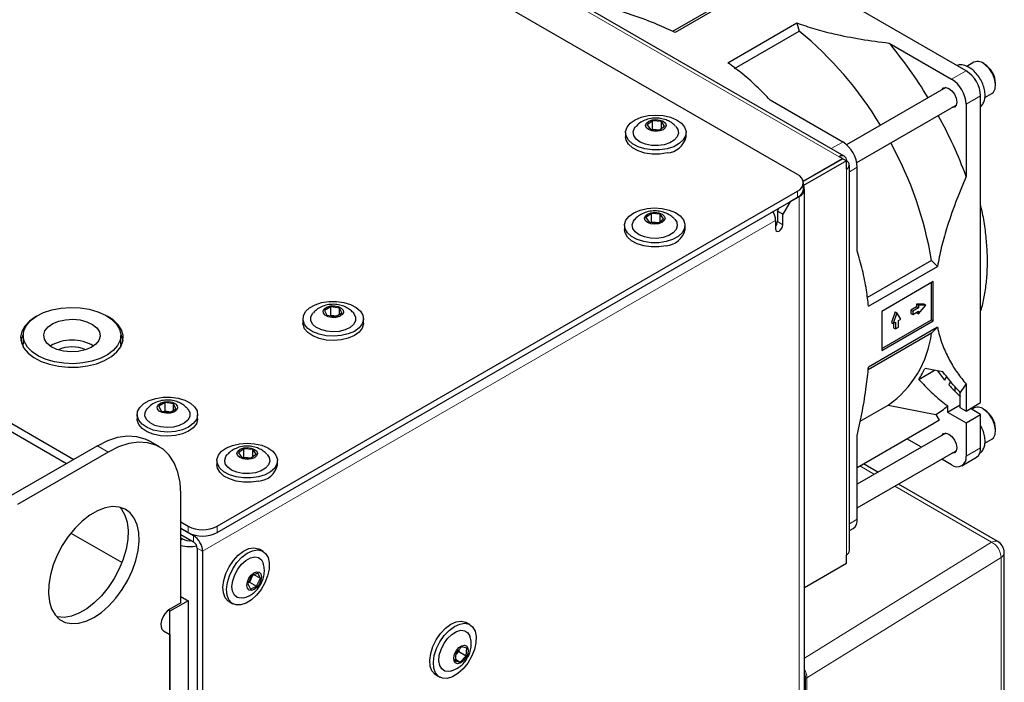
# Paper-space layout 'Blatt4' of a CAD drawing. Header units: millimetres. Extents: x 5 to 418, y 2 to 292.
# Tile 70 of 71: x 302 to 350, y 194 to 226. Entities that reach past the tile are written whole.
import ezdxf

# ---------------------------------------------------------------- set-up
doc = ezdxf.new("R2010")
doc.units = ezdxf.units.MM

psp = doc.layouts.new('Blatt4')

# ---------------------------------------------------------------- linework, layer by layer
at = {"color": 7, "linetype": 'Continuous', "lineweight": 25}
for p, q in [((340.085, 218.941), (283.163, 251.801)), ((342.368, 219.833), (308.426, 239.427)), ((253.747, 234.146), (304.481, 204.858)), ((254.1, 234.351), (304.835, 205.062)), ((348.305, 223.992), (333.456, 232.564)), ((334.015, 225.918), (337.1, 227.699)), ((337.493, 227.803), (334.137, 225.865)), ((336.7, 224.385), (340.056, 226.323)), ((337.023, 224.111), (340.17, 225.927)), ((340.056, 226.323), (340.17, 225.927)), ((344.554, 225.341), (347.598, 223.584)), ((348.685, 224.406), (348.338, 224.205)), ((349.194, 224.321), (349.123, 224.362)), ((347.314, 223.181), (342.477, 220.389)), ((349.742, 223.291), (349.742, 223.372)), ((342.294, 220.522), (338.763, 222.561)), ((349.012, 207.825), (349.012, 222.767)), ((349.217, 222.692), (349.56, 222.89)), ((342.977, 219.523), (347.814, 222.315)), ((348.305, 222.359), (348.305, 218.844)), ((333.029, 221.561), (332.762, 221.364)), ((332.762, 221.364), (332.923, 221.132)), ((332.923, 221.132), (333.351, 221.097)), ((332.994, 221.126), (333.029, 221.153)), ((333.458, 221.525), (333.029, 221.561)), ((333.029, 221.153), (333.029, 221.561)), ((333.029, 221.153), (333.387, 221.123)), ((333.029, 221.153), (333.038, 221.123)), ((333.351, 221.097), (333.619, 221.293)), ((333.619, 221.293), (333.458, 221.525)), ((333.458, 221.175), (333.458, 221.525)), ((331.715, 220.982), (331.715, 220.778)), ((334.665, 220.778), (334.665, 220.982)), ((340.368, 218.614), (342.277, 219.716)), ((342.294, 219.706), (340.372, 218.596)), ((342.277, 219.716), (342.118, 219.808)), ((342.277, 219.696), (342.277, 219.716)), ((342.294, 219.706), (342.471, 219.604)), ((342.471, 219.604), (340.379, 218.396)), ((342.471, 219.196), (342.471, 219.604)), ((342.618, 200.619), (342.618, 219.4)), ((343.001, 215.22), (343.001, 219.298)), ((340.378, 218.226), (340.378, 218.533)), ((311.818, 201.806), (340.085, 218.124)), ((311.818, 201.5), (340.085, 217.818)), ((340.173, 217.869), (339.731, 217.614)), ((340.429, 190.423), (340.429, 218.226)), ((339.112, 217.155), (339.201, 217.308)), ((339.731, 217.614), (339.378, 217.002)), ((332.976, 217.04), (332.709, 216.844)), ((332.709, 216.844), (332.87, 216.611)), ((333.405, 217.005), (332.976, 217.04)), ((332.976, 216.632), (332.976, 217.04)), ((333.566, 216.773), (333.405, 217.005)), ((333.405, 216.654), (333.405, 217.005)), ((339.378, 217.002), (339.112, 217.155)), ((339.112, 217.155), (339.112, 216.644)), ((339.378, 216.491), (339.378, 217.002)), ((331.662, 216.461), (331.662, 216.257)), ((332.87, 216.611), (333.298, 216.576)), ((332.941, 216.606), (332.976, 216.632)), ((332.976, 216.632), (333.334, 216.602)), ((332.976, 216.632), (332.985, 216.602)), ((333.298, 216.576), (333.566, 216.773)), ((334.612, 216.257), (334.612, 216.461)), ((339.024, 216.696), (339.024, 216.287)), ((346.621, 214.754), (343.474, 212.938)), ((343.55, 212.521), (346.907, 214.458)), ((346.621, 214.754), (346.907, 214.458)), ((346.702, 213.722), (344.191, 212.273)), ((346.614, 211.867), (346.614, 213.671)), ((346.702, 211.816), (346.702, 213.722)), ((317.36, 212.498), (317.056, 212.32)), ((317.779, 212.435), (317.36, 212.498)), ((317.36, 212.089), (317.36, 212.498)), ((345.895, 212.495), (345.616, 212.334)), ((346.257, 212.62), (345.895, 212.624)), ((345.895, 212.624), (345.895, 212.495)), ((345.895, 212.624), (345.983, 212.573)), ((345.895, 212.495), (345.983, 212.444)), ((345.983, 212.573), (345.983, 212.444)), ((346.345, 212.569), (345.983, 212.573)), ((345.983, 212.146), (346.345, 212.569)), ((346.257, 212.62), (346.345, 212.569)), ((317.056, 212.32), (317.171, 212.079)), ((317.171, 212.079), (317.59, 212.016)), ((317.307, 212.058), (317.36, 212.089)), ((317.36, 212.089), (317.643, 212.047)), ((317.36, 212.089), (317.368, 212.049)), ((317.59, 212.016), (317.894, 212.194)), ((317.894, 212.194), (317.779, 212.435)), ((317.779, 212.126), (317.779, 212.435)), ((344.191, 212.273), (344.191, 210.366)), ((344.848, 212.252), (344.663, 211.727)), ((344.936, 212.201), (344.751, 211.676)), ((344.848, 212.252), (344.936, 212.201)), ((345.121, 211.889), (344.936, 212.201)), ((345.616, 212.334), (345.616, 212.165)), ((345.616, 212.334), (345.704, 212.283)), ((345.616, 212.165), (345.704, 212.114)), ((345.983, 212.444), (345.704, 212.283)), ((345.704, 212.283), (345.704, 212.114)), ((345.704, 212.114), (345.983, 212.275)), ((345.895, 212.224), (345.895, 212.197)), ((345.895, 212.197), (345.983, 212.146)), ((345.983, 212.275), (345.983, 212.146)), ((316, 211.91), (316, 211.705)), ((318.95, 211.705), (318.95, 211.91)), ((344.191, 210.468), (346.614, 211.867)), ((344.191, 210.366), (346.702, 211.816)), ((344.663, 211.727), (344.751, 211.676)), ((344.751, 211.676), (344.863, 211.74)), ((344.774, 211.689), (344.774, 211.469)), ((344.863, 211.74), (344.863, 211.418)), ((345.009, 211.825), (345.121, 211.889)), ((345.009, 211.503), (345.009, 211.825)), ((346.614, 211.867), (346.702, 211.816)), ((302.372, 211.093), (302.372, 210.685)), ((307.122, 210.685), (307.122, 211.093)), ((346.621, 211.21), (343.535, 209.428)), ((346.907, 211.498), (343.55, 209.561)), ((344.774, 211.469), (344.863, 211.418)), ((344.863, 211.418), (345.009, 211.503)), ((346.907, 211.498), (346.621, 211.21)), ((307.122, 210.685), (307.102, 210.506)), ((346, 208.959), (346.766, 209.401)), ((347.177, 209.319), (346.302, 209.495)), ((346.903, 209.374), (347.254, 208.928)), ((348.305, 208.727), (348.305, 207.416)), ((347.776, 208.37), (347.778, 208.59)), ((348.022, 207.58), (348.022, 208.326)), ((309.281, 207.834), (308.977, 207.656)), ((309.7, 207.771), (309.281, 207.834)), ((309.281, 207.426), (309.281, 207.834)), ((309.815, 207.53), (309.7, 207.771)), ((309.7, 207.462), (309.7, 207.771)), ((343.145, 206.92), (344.509, 207.707)), ((344.509, 207.707), (346.828, 207.242)), ((347.403, 207.365), (348.022, 207.723)), ((348.305, 207.416), (349.012, 207.825)), ((307.921, 207.246), (307.921, 207.042)), ((308.977, 207.656), (309.092, 207.415)), ((309.092, 207.415), (309.511, 207.352)), ((309.228, 207.394), (309.281, 207.426)), ((309.281, 207.426), (309.564, 207.383)), ((309.281, 207.426), (309.29, 207.385)), ((309.511, 207.352), (309.815, 207.53)), ((310.871, 207.042), (310.871, 207.246)), ((346.828, 207.242), (346.986, 206.969)), ((347.403, 207.668), (347.403, 207.365)), ((347.403, 207.365), (348.305, 206.845)), ((348.305, 207.416), (348.022, 207.58)), ((348.305, 206.845), (349.012, 207.253)), ((349.012, 207.253), (348.517, 207.539)), ((348.685, 207.564), (348.579, 207.503)), ((349.012, 205.62), (349.012, 207.253)), ((349.194, 207.48), (349.123, 207.521)), ((343.001, 204.669), (346.986, 206.969)), ((343.001, 204.669), (346.736, 206.825)), ((346.986, 206.969), (346.736, 206.825)), ((348.305, 206.845), (348.305, 205.212)), ((347.314, 206.34), (343.001, 203.85)), ((349.742, 206.45), (349.742, 206.531)), ((309.015, 205.668), (308.484, 205.974)), ((343.001, 202.15), (343.001, 206.228)), ((346.125, 205.654), (345.416, 206.063)), ((349.215, 205.85), (349.56, 206.049)), ((305.984, 205.726), (301.565, 203.175)), ((306.515, 205.42), (302.095, 202.869)), ((313.124, 205.58), (312.857, 205.383)), ((312.857, 205.383), (313.018, 205.151)), ((313.553, 205.544), (313.124, 205.58)), ((313.124, 205.171), (313.124, 205.58)), ((313.446, 205.116), (313.714, 205.312)), ((313.714, 205.312), (313.553, 205.544)), ((313.553, 205.194), (313.553, 205.544)), ((343.001, 202.696), (347.814, 205.474)), ((311.81, 205.001), (311.81, 204.797)), ((313.018, 205.151), (313.446, 205.116)), ((313.089, 205.145), (313.124, 205.171)), ((313.124, 205.171), (313.482, 205.142)), ((313.124, 205.171), (313.133, 205.142)), ((314.76, 204.797), (314.76, 205.001)), ((344.009, 204.432), (343.3, 204.841)), ((347.598, 204.803), (347.125, 205.076)), ((348.098, 204.754), (348.805, 205.162)), ((349.852, 201.059), (345.009, 203.854)), ((310.05, 198.071), (310.05, 203.378)), ((310.05, 202.011), (310.404, 201.806)), ((304.694, 201.469), (307.186, 200.031)), ((310.05, 201.704), (310.404, 201.5)), ((310.05, 201.704), (310.669, 201.347)), ((342.618, 201.59), (342.794, 201.692)), ((310.05, 201.398), (310.669, 201.041)), ((310.846, 200.735), (310.846, 173.442)), ((311.111, 200.582), (311.111, 173.289)), ((314.058, 200.583), (313.881, 200.685)), ((350.164, 137.852), (350.164, 200.517)), ((340.429, 198.828), (342.471, 200.007)), ((342.471, 200.007), (342.471, 200.415)), ((313.499, 199.386), (313.317, 198.996)), ((313.39, 199.083), (313.349, 199.065)), ((313.368, 199.106), (313.39, 199.083)), ((313.54, 199.404), (313.39, 199.083)), ((313.39, 199.083), (313.744, 198.879)), ((313.803, 199.522), (313.499, 199.386)), ((313.625, 199.442), (313.925, 199.268)), ((313.744, 198.879), (313.925, 199.268)), ((313.925, 199.268), (313.803, 199.522)), ((313.317, 198.996), (313.439, 198.743)), ((313.439, 198.743), (313.744, 198.879)), ((310.404, 198.173), (309.52, 197.663)), ((310.05, 198.377), (310.404, 198.173)), ((310.404, 198.173), (310.404, 118.56)), ((312.406, 198.13), (312.583, 198.028)), ((309.52, 197.663), (309.439, 197.709)), ((310.05, 198.071), (309.52, 197.765)), ((309.52, 118.05), (309.52, 197.663)), ((309.207, 196.713), (309.52, 196.533)), ((324.134, 197.01), (323.958, 197.112)), ((309.52, 196.533), (309.52, 119.18)), ((323.592, 195.698), (323.442, 195.535)), ((323.729, 195.929), (323.45, 195.624)), ((323.539, 195.721), (323.592, 195.698)), ((323.599, 195.787), (323.592, 195.698)), ((323.592, 195.698), (323.945, 195.494)), ((323.977, 195.864), (323.729, 195.929)), ((323.945, 195.494), (323.977, 195.864)), ((323.45, 195.624), (323.418, 195.254)), ((323.418, 195.254), (323.665, 195.189)), ((323.424, 195.328), (323.665, 195.189)), ((323.665, 195.189), (323.945, 195.494)), ((323.185, 194.749), (323.406, 194.821)), ((322.483, 194.557), (322.66, 194.455))]:
    psp.add_line(p, q, dxfattribs=at)
at = {"color": 7, "linetype": 'Continuous', "lineweight": 18}
for p, q in [((308.176, 239.402), (342.118, 219.808)), ((347.598, 223.584), (348.305, 223.992)), ((349.012, 222.767), (348.305, 222.359)), ((341.734, 220.199), (342.294, 220.522)), ((342.471, 219.196), (342.471, 200.415)), ((343.001, 219.298), (342.618, 219.076)), ((340.085, 217.818), (340.085, 218.124)), ((340.168, 217.872), (340.173, 217.869)), ((340.173, 217.869), (340.173, 190.066)), ((339.024, 216.696), (311.111, 200.582)), ((339.112, 216.644), (339.378, 216.491)), ((306.515, 205.42), (305.984, 205.726)), ((348.305, 205.212), (349.012, 205.62)), ((343.834, 204.331), (343.124, 204.74)), ((349.547, 201.032), (344.834, 203.753)), ((342.618, 201.929), (343.001, 202.15)), ((310.404, 201.5), (310.404, 201.806)), ((311.818, 201.806), (311.818, 201.5)), ((310.139, 201.184), (310.05, 201.133)), ((310.721, 201.377), (310.669, 201.347)), ((310.669, 201.041), (310.669, 201.347)), ((340.429, 195.38), (349.547, 201.032)), ((310.846, 200.735), (311.111, 200.582)), ((350.004, 200.276), (340.553, 194.418)), ((350.004, 137.611), (350.004, 200.276)), ((340.48, 126.856), (340.48, 194.417)), ((340.553, 194.418), (340.553, 126.857))]:
    psp.add_line(p, q, dxfattribs=at)
at = {"color": 7, "linetype": 'Continuous', "lineweight": 25, "flags": 128}
for points in [[(349.56, 222.89), (349.637, 222.954), (349.721, 223.12), (349.74, 223.343), (349.692, 223.599), (349.582, 223.861), (349.423, 224.099), (349.231, 224.289)], [(347.116, 223.067), (347.196, 223.156), (347.32, 223.18), (347.465, 223.13), (347.611, 223.012), (347.734, 222.846), (347.816, 222.656), (347.845, 222.471)], [(347.845, 222.471), (347.816, 222.32), (347.734, 222.225), (347.616, 222.201)], [(333.739, 220.191), (333.381, 220.138), (333.012, 220.137), (332.653, 220.189), (332.328, 220.291), (332.058, 220.436), (331.858, 220.616), (331.743, 220.819), (331.718, 221.032), (331.786, 221.242), (331.942, 221.435), (332.176, 221.6), (332.474, 221.726), (332.818, 221.806), (333.184, 221.833), (333.551, 221.807), (333.896, 221.73), (334.196, 221.605), (334.432, 221.441), (334.591, 221.248), (334.662, 221.039), (334.64, 220.826), (334.528, 220.623), (334.331, 220.442), (334.062, 220.295), (333.739, 220.191)], [(333.376, 221.061), (333.185, 221.04), (332.994, 221.064), (332.833, 221.127), (332.726, 221.222), (332.69, 221.332), (332.731, 221.442), (332.841, 221.535), (333.004, 221.597), (333.196, 221.618), (333.387, 221.594), (333.548, 221.531), (333.655, 221.436), (333.69, 221.326), (333.65, 221.215), (333.54, 221.122), (333.376, 221.061)], [(333.6, 220.392), (333.295, 220.35), (332.983, 220.358), (332.687, 220.417), (332.432, 220.522), (332.238, 220.664), (332.121, 220.832), (332.092, 221.012), (332.151, 221.189), (332.218, 221.278)], [(334.16, 221.282), (334.259, 221.132), (334.289, 220.952), (334.23, 220.774), (334.087, 220.614), (333.871, 220.483), (333.6, 220.392)], [(333.739, 219.987), (333.381, 219.933), (333.012, 219.933), (332.653, 219.985), (332.328, 220.087), (332.058, 220.232), (331.858, 220.412), (331.743, 220.615), (331.715, 220.778)], [(333.686, 215.671), (333.328, 215.617), (332.959, 215.616), (332.6, 215.668), (332.275, 215.77), (332.005, 215.916), (331.805, 216.095), (331.69, 216.298), (331.665, 216.511), (331.733, 216.721), (331.889, 216.914), (332.123, 217.079), (332.421, 217.205), (332.765, 217.285), (333.131, 217.313), (333.498, 217.287), (333.843, 217.209), (334.143, 217.084), (334.379, 216.92), (334.538, 216.728), (334.609, 216.518), (334.587, 216.305), (334.475, 216.102), (334.278, 215.921), (334.009, 215.774), (333.686, 215.671)], [(333.323, 216.54), (333.132, 216.519), (332.941, 216.543), (332.78, 216.606), (332.673, 216.701), (332.637, 216.811), (332.678, 216.922), (332.788, 217.014), (332.951, 217.076), (333.143, 217.097), (333.334, 217.073), (333.495, 217.01), (333.601, 216.915), (333.637, 216.805), (333.597, 216.695), (333.487, 216.602), (333.323, 216.54)], [(333.547, 215.872), (333.242, 215.829), (332.93, 215.837), (332.634, 215.896), (332.379, 216.001), (332.185, 216.143), (332.068, 216.311), (332.039, 216.491), (332.098, 216.669), (332.165, 216.757)], [(334.107, 216.761), (334.206, 216.611), (334.236, 216.431), (334.177, 216.254), (334.034, 216.093), (333.818, 215.962), (333.547, 215.872)], [(339.024, 216.287), (339.037, 216.217), (339.076, 216.173), (339.133, 216.162), (339.201, 216.185), (339.268, 216.24), (339.326, 216.317), (339.364, 216.406), (339.378, 216.491)], [(333.686, 215.466), (333.328, 215.413), (332.959, 215.412), (332.6, 215.464), (332.275, 215.566), (332.005, 215.711), (331.805, 215.891), (331.69, 216.094), (331.662, 216.257)], [(317.867, 211.089), (317.501, 211.058), (317.133, 211.081), (316.787, 211.156), (316.484, 211.279), (316.244, 211.441), (316.08, 211.632), (316.005, 211.841), (316.021, 212.054), (316.129, 212.258), (316.322, 212.441), (316.587, 212.589), (316.908, 212.696), (317.264, 212.752), (317.634, 212.756), (317.994, 212.707), (318.321, 212.607), (318.595, 212.464), (318.798, 212.286), (318.919, 212.084), (318.948, 211.871), (318.886, 211.661), (318.734, 211.466), (318.504, 211.299), (318.208, 211.171), (317.867, 211.089)], [(317.608, 211.978), (317.413, 211.97), (317.228, 212.006), (317.08, 212.079), (316.993, 212.18), (316.979, 212.292), (317.04, 212.399), (317.168, 212.484), (317.342, 212.535), (317.537, 212.543), (317.722, 212.508), (317.869, 212.434), (317.957, 212.333), (317.971, 212.221), (317.91, 212.114), (317.782, 212.029), (317.608, 211.978)], [(303.024, 212.037), (302.979, 212.012), (302.677, 211.8), (302.449, 211.559), (302.304, 211.298), (302.248, 211.025), (302.282, 210.752), (302.405, 210.487), (302.612, 210.24), (302.897, 210.02), (303.249, 209.836), (303.655, 209.693), (304.1, 209.597), (304.569, 209.552), (305.044, 209.558), (305.508, 209.616), (305.945, 209.724), (306.339, 209.878), (306.675, 210.072), (306.941, 210.299), (307.128, 210.552), (307.229, 210.82), (307.241, 211.094), (307.162, 211.365), (306.996, 211.622), (306.748, 211.856), (306.47, 212.037)], [(306.76, 210.366), (306.476, 210.153), (306.125, 209.976), (305.721, 209.843), (305.28, 209.757), (304.818, 209.723), (304.353, 209.741), (303.904, 209.811), (303.487, 209.931), (303.118, 210.095), (302.812, 210.298), (302.581, 210.531), (302.432, 210.786), (302.373, 211.052), (302.405, 211.32), (302.527, 211.58), (302.734, 211.821), (303.018, 212.033), (303.369, 212.21), (303.773, 212.344), (304.214, 212.429), (304.676, 212.464), (305.141, 212.445), (305.59, 212.375), (306.007, 212.255), (306.376, 212.091), (306.682, 211.888), (306.913, 211.655), (307.062, 211.401), (307.121, 211.134), (307.089, 210.866), (306.967, 210.606), (306.76, 210.366)], [(317.767, 211.297), (317.457, 211.275), (317.148, 211.303), (316.865, 211.381), (316.632, 211.502), (316.467, 211.655), (316.384, 211.83), (316.389, 212.01), (316.482, 212.183), (316.504, 212.208)], [(318.445, 212.209), (318.483, 212.164), (318.566, 211.989), (318.561, 211.809), (318.468, 211.636), (318.294, 211.486), (318.054, 211.37), (317.767, 211.297)], [(305.913, 210.672), (305.684, 210.512), (305.392, 210.392), (305.055, 210.32), (304.698, 210.3), (304.344, 210.334), (304.018, 210.42), (303.741, 210.552), (303.532, 210.721), (303.407, 210.915), (303.373, 211.121), (303.432, 211.326), (303.581, 211.514), (303.81, 211.674), (304.102, 211.794), (304.439, 211.867), (304.796, 211.886), (305.15, 211.852), (305.476, 211.766), (305.753, 211.634), (305.962, 211.465), (306.087, 211.271), (306.121, 211.065), (306.062, 210.86), (305.913, 210.672)], [(317.867, 210.885), (317.501, 210.854), (317.133, 210.877), (316.787, 210.952), (316.484, 211.074), (316.244, 211.236), (316.08, 211.428), (316.005, 211.637), (316, 211.705)], [(318.95, 211.705), (318.948, 211.667), (318.886, 211.457), (318.734, 211.262), (318.504, 211.095), (318.208, 210.967), (317.867, 210.885)], [(307.121, 211.138), (307.212, 210.924), (307.233, 210.838)], [(302.392, 210.506), (302.373, 210.644), (302.372, 210.685)], [(309.788, 206.425), (309.422, 206.394), (309.055, 206.417), (308.709, 206.492), (308.406, 206.615), (308.165, 206.777), (308.002, 206.968), (307.926, 207.177), (307.943, 207.391), (308.051, 207.595), (308.243, 207.777), (308.508, 207.926), (308.829, 208.032), (309.185, 208.089), (309.555, 208.092), (309.915, 208.043), (310.242, 207.943), (310.516, 207.8), (310.72, 207.622), (310.84, 207.42), (310.87, 207.207), (310.807, 206.997), (310.655, 206.802), (310.425, 206.636), (310.13, 206.507), (309.788, 206.425)], [(309.529, 207.315), (309.335, 207.306), (309.149, 207.342), (309.002, 207.415), (308.914, 207.516), (308.9, 207.628), (308.961, 207.735), (309.089, 207.821), (309.263, 207.871), (309.458, 207.879), (309.643, 207.844), (309.791, 207.77), (309.878, 207.67), (309.892, 207.557), (309.831, 207.45), (309.703, 207.365), (309.529, 207.315)], [(309.689, 206.634), (309.378, 206.611), (309.069, 206.64), (308.786, 206.717), (308.553, 206.838), (308.388, 206.992), (308.305, 207.166), (308.31, 207.347), (308.403, 207.519), (308.425, 207.544)], [(310.366, 207.545), (310.404, 207.5), (310.487, 207.326), (310.482, 207.145), (310.389, 206.972), (310.216, 206.822), (309.976, 206.706), (309.689, 206.634)], [(349.56, 206.049), (349.637, 206.113), (349.721, 206.279), (349.74, 206.502), (349.692, 206.758), (349.582, 207.02), (349.423, 207.258), (349.231, 207.448)], [(309.788, 206.221), (309.422, 206.19), (309.055, 206.213), (308.709, 206.288), (308.406, 206.411), (308.165, 206.573), (308.002, 206.764), (307.926, 206.973), (307.921, 207.042)], [(310.871, 207.042), (310.87, 207.003), (310.807, 206.793), (310.655, 206.598), (310.425, 206.431), (310.13, 206.303), (309.788, 206.221)], [(347.116, 206.226), (347.196, 206.315), (347.32, 206.339), (347.465, 206.289), (347.611, 206.171), (347.734, 206.005), (347.816, 205.815), (347.845, 205.63)], [(305.984, 205.726), (306.488, 205.975), (306.981, 206.136), (307.453, 206.205), (307.896, 206.182), (308.3, 206.066), (308.484, 205.974)], [(310.05, 203.378), (310.014, 203.939), (309.907, 204.446), (309.731, 204.89), (309.489, 205.262), (309.187, 205.553), (308.83, 205.759), (308.426, 205.875), (307.983, 205.899), (307.511, 205.83), (307.018, 205.669), (306.515, 205.42)], [(313.834, 204.21), (313.476, 204.156), (313.107, 204.155), (312.748, 204.208), (312.423, 204.31), (312.153, 204.455), (311.953, 204.635), (311.838, 204.838), (311.813, 205.051), (311.881, 205.26), (312.037, 205.454), (312.271, 205.619), (312.569, 205.745), (312.913, 205.825), (313.279, 205.852), (313.646, 205.826), (313.991, 205.749), (314.291, 205.624), (314.527, 205.46), (314.686, 205.267), (314.757, 205.058), (314.735, 204.845), (314.623, 204.641), (314.426, 204.461), (314.157, 204.314), (313.834, 204.21)], [(313.695, 204.411), (313.39, 204.369), (313.078, 204.377), (312.782, 204.436), (312.527, 204.541), (312.333, 204.683), (312.216, 204.851), (312.187, 205.031), (312.246, 205.208), (312.313, 205.297)], [(313.471, 205.08), (313.28, 205.059), (313.089, 205.082), (312.928, 205.146), (312.821, 205.24), (312.785, 205.351), (312.826, 205.461), (312.936, 205.554), (313.099, 205.616), (313.291, 205.636), (313.482, 205.613), (313.643, 205.549), (313.749, 205.455), (313.785, 205.344), (313.745, 205.234), (313.635, 205.141), (313.471, 205.08)], [(314.255, 205.301), (314.354, 205.151), (314.384, 204.971), (314.325, 204.793), (314.182, 204.633), (313.966, 204.502), (313.695, 204.411)], [(347.845, 205.63), (347.816, 205.479), (347.734, 205.384), (347.616, 205.36)], [(313.834, 204.006), (313.476, 203.952), (313.107, 203.951), (312.748, 204.004), (312.423, 204.106), (312.153, 204.251), (311.953, 204.431), (311.838, 204.634), (311.81, 204.797)], [(305.808, 197.357), (306.181, 197.609), (306.544, 197.928), (306.885, 198.303), (307.196, 198.725), (307.466, 199.18), (307.689, 199.657), (307.858, 200.141), (307.968, 200.618), (308.015, 201.075), (307.999, 201.498), (307.921, 201.875), (307.781, 202.196), (307.584, 202.451), (307.337, 202.633), (307.045, 202.737), (306.718, 202.759), (306.364, 202.699), (305.995, 202.559), (305.62, 202.343), (305.251, 202.056), (304.897, 201.708), (304.57, 201.308), (304.279, 200.868), (304.031, 200.4), (303.835, 199.918), (303.695, 199.436), (303.616, 198.967), (303.6, 198.526), (303.648, 198.124), (303.757, 197.773), (303.926, 197.484), (304.149, 197.265), (304.419, 197.122), (304.73, 197.059), (305.072, 197.078), (305.434, 197.178), (305.808, 197.357)], [(307.082, 202.729), (307.159, 202.639), (307.328, 202.35), (307.437, 201.999), (307.485, 201.597), (307.469, 201.156), (307.39, 200.687), (307.25, 200.205), (307.054, 199.723), (306.806, 199.255), (306.515, 198.815), (306.188, 198.415), (305.834, 198.067), (305.465, 197.78), (305.09, 197.564), (304.721, 197.424), (304.367, 197.364), (304.04, 197.386), (304.003, 197.394)], [(310.05, 201.248), (310.07, 201.231), (310.139, 201.184)], [(312.406, 198.13), (312.364, 198.158), (312.216, 198.322), (312.127, 198.554), (312.101, 198.84), (312.141, 199.161), (312.244, 199.498), (312.404, 199.83), (312.61, 200.134), (312.85, 200.393), (313.108, 200.591), (313.368, 200.713), (313.614, 200.754), (313.831, 200.71), (313.881, 200.685)], [(313.738, 198.443), (313.487, 198.213), (313.226, 198.052), (312.97, 197.969), (312.737, 197.971), (312.541, 198.056), (312.393, 198.22), (312.304, 198.452), (312.278, 198.738), (312.318, 199.059), (312.421, 199.396), (312.581, 199.728), (312.787, 200.032), (313.027, 200.291), (313.285, 200.489), (313.545, 200.611), (313.791, 200.652), (314.008, 200.608), (314.181, 200.483), (314.301, 200.283), (314.359, 200.022), (314.351, 199.716), (314.279, 199.384), (314.147, 199.047), (313.963, 198.727), (313.738, 198.443)], [(313.094, 198.316), (312.986, 198.302), (312.801, 198.337), (312.659, 198.451), (312.571, 198.634), (312.543, 198.872), (312.578, 199.145), (312.674, 199.43), (312.821, 199.706), (313.01, 199.949), (313.223, 200.14), (313.444, 200.264), (313.656, 200.31), (313.84, 200.274), (313.982, 200.16), (314.063, 200.003)], [(313.763, 198.84), (313.628, 198.728), (313.492, 198.678), (313.376, 198.697), (313.297, 198.782), (313.268, 198.92), (313.292, 199.091), (313.367, 199.268), (313.48, 199.425), (313.615, 199.537), (313.75, 199.587), (313.866, 199.568), (313.945, 199.483), (313.975, 199.344), (313.95, 199.173), (313.876, 198.996), (313.763, 198.84)], [(309.52, 197.765), (309.392, 197.669), (309.274, 197.537), (309.178, 197.381), (309.112, 197.214), (309.08, 197.051), (309.087, 196.905), (309.13, 196.789), (309.207, 196.713)], [(322.483, 194.557), (322.431, 194.592), (322.286, 194.76), (322.2, 194.995), (322.178, 195.283), (322.222, 195.606), (322.328, 195.943), (322.49, 196.274), (322.699, 196.576), (322.94, 196.833), (323.198, 197.026), (323.458, 197.145), (323.703, 197.181), (323.918, 197.132), (323.958, 197.112)], [(323.288, 194.472), (323.033, 194.394), (322.802, 194.4), (322.607, 194.49), (322.463, 194.658), (322.377, 194.893), (322.355, 195.181), (322.398, 195.504), (322.505, 195.841), (322.667, 196.172), (322.875, 196.474), (323.117, 196.731), (323.375, 196.924), (323.635, 197.042), (323.88, 197.079), (324.095, 197.03), (324.266, 196.9), (324.382, 196.697), (324.436, 196.433), (324.425, 196.125), (324.35, 195.793), (324.214, 195.456), (324.028, 195.137), (323.801, 194.855), (323.549, 194.629), (323.288, 194.472)], [(323.175, 194.743), (323.101, 194.731), (322.91, 194.751), (322.759, 194.85), (322.66, 195.021), (322.62, 195.25), (322.643, 195.517), (322.727, 195.802), (322.866, 196.082), (323.047, 196.333), (323.257, 196.535), (323.478, 196.673), (323.693, 196.734), (323.884, 196.714), (324.035, 196.615), (324.134, 196.444), (324.141, 196.423)], [(323.661, 195.132), (323.529, 195.103), (323.423, 195.143), (323.358, 195.247), (323.346, 195.399), (323.387, 195.574), (323.475, 195.748), (323.597, 195.892), (323.734, 195.986), (323.866, 196.015), (323.972, 195.974), (324.036, 195.871), (324.049, 195.719), (324.008, 195.543), (323.92, 195.37), (323.798, 195.225), (323.661, 195.132)]]:
    psp.add_lwpolyline(points, dxfattribs=at)
at = {"color": 7, "linetype": 'Continuous', "lineweight": 25}
for centre, radius, start, end in [((328.902, 212.194), 17.764, 30.9975, 50.6326), ((327.662, 211.294), 21.97, 31.2218, 39.747), ((347.477, 222.698), 1.537, 2.6054, 57.3949), ((348.871, 223.94), 0.502, 44.1257, 111.7172), ((348.568, 223.328), 1.174, 2.1846, 57.81), ((346.77, 222.289), 1.537, 2.6054, 57.3949), ((327.692, 211.238), 21.972, 20.2533, 28.7787), ((333.668, 221.009), 1.024, 273.9756, 346.9701), ((341.466, 219.228), 1.537, 2.6054, 57.3949), ((329.091, 211.862), 17.766, 9.3685, 29.0037), ((342.256, 219.639), 0.218, 350.7843, 129.2049), ((342.394, 219.4), 0.218, 290.7823, 69.217), ((339.93, 218.533), 0.437, 290.7833, 69.2165), ((340.042, 218.224), 0.378, 290.3159, 27.0554), ((339.877, 218.276), 0.503, 294.3746, 354.3053), ((338.113, 216.662), 0.912, 2.124, 30.9775), ((338.725, 216.664), 0.388, 320.4469, 357.1417), ((333.615, 216.488), 1.024, 273.9756, 346.9701), ((303.199, 210.658), 0.955, 149.8385, 169.1351), ((341.604, 211.847), 5.057, 305.0583, 352.7632), ((304.747, 208.839), 2.037, 58.8661, 121.1339), ((304.747, 208.907), 1.637, 65.782, 114.218), ((341.662, 211.754), 5.16, 327.2069, 334.0317), ((343.876, 211.551), 5.253, 322.1258, 327.4805), ((344.492, 210.991), 4.418, 301.9288, 311.2271), ((348.871, 207.099), 0.502, 44.1273, 111.7167), ((348.568, 206.486), 1.174, 2.1842, 57.8105), ((348.548, 205.554), 0.469, 303.2386, 8.0731), ((347.874, 205.142), 0.437, 230.7964, 9.214), ((313.763, 205.027), 1.024, 273.9756, 346.9702), ((342.537, 202.084), 0.469, 303.2386, 8.0731), ((311.111, 203.171), 1.537, 242.6097, 297.3903), ((311.111, 202.865), 1.537, 242.6097, 297.3903), ((310.488, 201.855), 0.756, 242.5139, 275.7043), ((310.151, 200.538), 0.961, 2.6058, 57.3942), ((310.462, 200.717), 0.384, 2.6061, 57.3944), ((349.539, 200.517), 0.625, 0, 60.0027), ((310.493, 202.474), 1.664, 254.5704, 281.4977), ((342.367, 200.644), 0.251, 294.3748, 354.304)]:
    psp.add_arc(centre, radius, start, end, dxfattribs=at)
at = {"color": 7, "linetype": 'Continuous', "lineweight": 18}
for centre, radius, start, end in [((349.723, 200.777), 0.309, 65.36, 124.6033), ((349.097, 200.244), 0.907, 2.002, 60.2673), ((349.865, 200.542), 0.3, 297.4754, 355.2821), ((340.515, 194.484), 0.0762, 242.4463, 299.2838)]:
    psp.add_arc(centre, radius, start, end, dxfattribs=at)
at = {"color": 7, "linetype": 'Continuous', "lineweight": 25}
for major_axis, start_param, end_param in [((1.463, 12.005), 0.727153, 0.749913), ((1.399, 11.48), 0.702652, 0.726093)]:
    psp.add_ellipse((349.478, 199.742), major_axis=major_axis, ratio=0.402531, start_param=start_param, end_param=end_param, dxfattribs=at)
at = {"color": 7, "linetype": 'Continuous', "lineweight": 18}
for centre, major_axis, ratio, start_param, end_param in [((340.108, 194.672), (-0.314, 0.54), 0.581041, 3.925082, 4.689681), ((340.073, 194.651), (-0.288, 0.498), 0.577908, 3.926308, 4.430945)]:
    psp.add_ellipse(centre, major_axis=major_axis, ratio=ratio, start_param=start_param, end_param=end_param, dxfattribs=at)
at = {"color": 7, "linetype": 'Continuous', "lineweight": 25}
for points, knots in [([(334.137, 225.865), (333.845, 225.995), (333.202, 226.282), (332.146, 226.68), (331.367, 226.931), (330.977, 227.056)], [0, 0, 0, 0, 0.292321, 0.645449, 1, 1, 1, 1]), ([(340.056, 226.323), (340.345, 226.223), (340.926, 226.022), (341.973, 225.757), (343.182, 225.519), (344.095, 225.401), (344.554, 225.341)], [0, 0, 0, 0, 0.208768, 0.419594, 0.708564, 1, 1, 1, 1]), ([(338.763, 222.561), (338.541, 222.791), (338.096, 223.252), (337.403, 223.861), (336.911, 224.228), (336.7, 224.385)], [0, 0, 0, 0, 0.362186, 0.725769, 1, 1, 1, 1]), ([(349.012, 222.258), (349.038, 222.28), (349.116, 222.344), (349.19, 222.51), (349.235, 222.734), (349.221, 222.995), (349.15, 223.275), (349.024, 223.554), (348.854, 223.809), (348.649, 224.025), (348.418, 224.189), (348.185, 224.274), (347.992, 224.294), (347.895, 224.259), (347.863, 224.247)], [0, 0, 0, 0, 0.040706, 0.122712, 0.208749, 0.30071, 0.395431, 0.489998, 0.584546, 0.679745, 0.776394, 0.875234, 0.9586, 1, 1, 1, 1]), ([(334.151, 221.284), (334.139, 221.299), (334.076, 221.38), (333.919, 221.49), (333.685, 221.609), (333.412, 221.68), (333.106, 221.696), (332.796, 221.645), (332.519, 221.526), (332.327, 221.401), (332.247, 221.302), (332.225, 221.275)], [0, 0, 0, 0, 0.025909, 0.143296, 0.263631, 0.391856, 0.531767, 0.685712, 0.821947, 0.951657, 1, 1, 1, 1]), ([(348.305, 218.844), (348.128, 218.421), (347.774, 217.571), (347.377, 216.408), (347.081, 215.364), (346.965, 214.761), (346.907, 214.458)], [0, 0, 0, 0, 0.289169, 0.580406, 0.789274, 1, 1, 1, 1]), ([(349.012, 212.293), (349.024, 212.328), (349.107, 212.57), (349.208, 213.064), (349.31, 213.772), (349.35, 214.523), (349.335, 215.306), (349.261, 216.116), (349.155, 216.84), (349.051, 217.298), (349.012, 217.473)], [0, 0, 0, 0, 0.0252258, 0.1721435, 0.3193532, 0.4667235, 0.6141573, 0.7615791, 0.9089592, 1, 1, 1, 1]), ([(334.098, 216.764), (334.086, 216.778), (334.023, 216.859), (333.866, 216.969), (333.632, 217.088), (333.359, 217.159), (333.053, 217.176), (332.743, 217.125), (332.466, 217.006), (332.274, 216.88), (332.194, 216.781), (332.172, 216.754)], [0, 0, 0, 0, 0.025909, 0.143297, 0.263632, 0.391857, 0.531767, 0.685712, 0.821947, 0.951657, 1, 1, 1, 1]), ([(343.55, 212.521), (343.519, 212.783), (343.447, 213.391), (343.267, 214.295), (343.09, 214.911), (343.001, 215.22)], [0, 0, 0, 0, 0.27423, 0.63634, 1, 1, 1, 1]), ([(318.438, 212.213), (318.385, 212.265), (318.271, 212.378), (318.052, 212.501), (317.793, 212.59), (317.497, 212.626), (317.189, 212.599), (316.902, 212.505), (316.671, 212.375), (316.559, 212.257), (316.513, 212.208)], [0, 0, 0, 0, 0.104444, 0.223582, 0.348973, 0.485072, 0.634143, 0.773605, 0.905683, 1, 1, 1, 1]), ([(346.907, 211.498), (346.922, 211.428), (346.996, 211.095), (347.177, 210.541), (347.491, 209.875), (347.867, 209.267), (348.159, 208.907), (348.305, 208.727)], [0, 0, 0, 0, 0.061837, 0.292589, 0.523477, 0.761698, 1, 1, 1, 1]), ([(343.001, 206.228), (343.088, 206.628), (343.261, 207.427), (343.443, 208.541), (343.517, 209.243), (343.55, 209.561)], [0, 0, 0, 0, 0.3531959, 0.7076783, 1, 1, 1, 1]), ([(348.022, 208.326), (347.965, 208.383), (347.664, 208.687), (347.395, 209.036), (347.177, 209.319)], [0, 0, 0, 0, 0.187584, 1, 1, 1, 1]), ([(346, 208.959), (346.197, 208.747), (346.592, 208.321), (347.078, 207.917), (347.353, 207.707), (347.403, 207.668)], [0, 0, 0, 0, 0.449155, 0.90001, 1, 1, 1, 1]), ([(347.455, 208.7), (347.511, 208.64), (347.688, 208.45), (347.878, 208.261), (348.015, 208.133), (348.022, 208.126)], [0, 0, 0, 0, 0.301441, 0.962003, 1, 1, 1, 1]), ([(310.359, 207.549), (310.306, 207.602), (310.192, 207.714), (309.973, 207.838), (309.714, 207.926), (309.418, 207.962), (309.111, 207.935), (308.823, 207.841), (308.592, 207.711), (308.481, 207.594), (308.434, 207.544)], [0, 0, 0, 0, 0.104444, 0.223581, 0.348973, 0.485072, 0.634143, 0.773605, 0.905683, 1, 1, 1, 1]), ([(348.962, 205.364), (348.979, 205.373), (349.056, 205.415), (349.145, 205.553), (349.219, 205.757), (349.236, 206.001), (349.194, 206.272), (349.117, 206.513), (349.039, 206.648), (349.012, 206.694)], [0, 0, 0, 0, 0.0452682, 0.2049287, 0.3660416, 0.5381826, 0.719679, 0.9029943, 1, 1, 1, 1]), ([(314.246, 205.303), (314.234, 205.318), (314.171, 205.399), (314.014, 205.509), (313.78, 205.628), (313.507, 205.699), (313.201, 205.715), (312.891, 205.664), (312.614, 205.545), (312.422, 205.42), (312.342, 205.321), (312.32, 205.294)], [0, 0, 0, 0, 0.025909, 0.1432965, 0.2636314, 0.3918568, 0.5317674, 0.6857123, 0.8219476, 0.9516573, 1, 1, 1, 1]), ([(313.743, 198.696), (313.794, 198.757), (313.913, 198.899), (314.042, 199.16), (314.117, 199.453), (314.129, 199.74), (314.084, 199.917), (314.062, 200.002)], [0, 0, 0, 0, 0.168168, 0.394072, 0.608963, 0.812808, 1, 1, 1, 1]), ([(313.098, 198.324), (313.144, 198.333), (313.273, 198.359), (313.47, 198.461), (313.635, 198.585), (313.719, 198.672), (313.743, 198.696)], [0, 0, 0, 0, 0.186174, 0.520576, 0.867822, 1, 1, 1, 1]), ([(323.406, 194.821), (323.492, 194.868), (323.657, 194.958), (323.864, 195.161), (324.037, 195.408), (324.156, 195.697), (324.203, 195.995), (324.197, 196.237), (324.151, 196.37), (324.135, 196.414)], [0, 0, 0, 0, 0.1540636, 0.2956999, 0.4519397, 0.6233077, 0.77876, 0.9262345, 1, 1, 1, 1])]:
    psp.add_open_spline(points, degree=3, knots=knots, dxfattribs=at)

doc.saveas('drawing.dxf')
